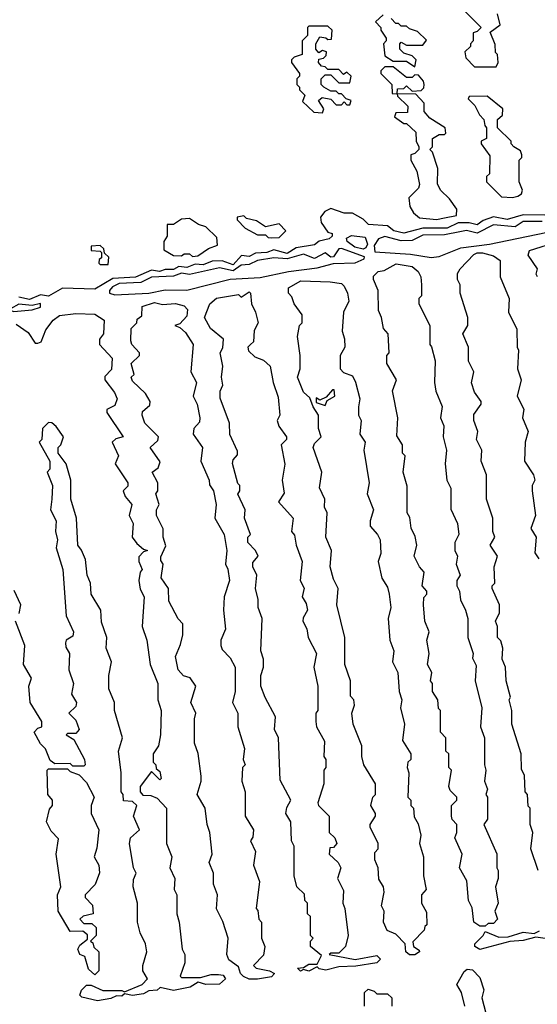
# Model space of a CAD drawing. Extents: x 2769579 to 2883812, y 684207 to 828660.
# Tile 105 of 256: x 2817899 to 2819807, y 709882 to 713514. Entities that reach past the tile are written whole.
import ezdxf

# ---------------------------------------------------------------- set-up
doc = ezdxf.new("R2010")
doc.units = 0

msp = doc.modelspace()

# ---------------------------------------------------------------- linework, layer by layer
at = {"layer": '0CON02XD'}
for points in [[(2819540, 713545), (2819600, 713485), (2819585, 713470), (2819570, 713465), (2819570, 713435), (2819560, 713425), (2819560, 713415), (2819540, 713395), (2819543, 713373), (2819575, 713340), (2819655, 713340)], [(2819238.3, 713531.7), (2819210, 713505), (2819230, 713485), (2819230, 713475), (2819250, 713445), (2819250, 713435), (2819240, 713425), (2819245, 713380), (2819275, 713360), (2819325, 713360), (2819355, 713340)], [(2819355, 713340), (2819360, 713365), (2819345, 713380), (2819315, 713390), (2819300, 713405), (2819300, 713425), (2819305, 713430), (2819325, 713420), (2819385, 713420), (2819398.3, 713438.3), (2819365, 713470), (2819335, 713480), (2819325, 713490), (2819305, 713490), (2819295, 713500), (2819285, 713500), (2819268.3, 713518.3)], [(2819655, 713340), (2819662.5, 713355), (2819660, 713385), (2819653, 713393), (2819651.7, 713421.7), (2819632.5, 713467.5), (2819670, 713495), (2819660, 713535)], [(2819015, 713170), (2819020, 713185), (2819000, 713215), (2819013, 713227), (2819045, 713220), (2819065, 713200), (2819085, 713200), (2819095, 713210), (2819105, 713200), (2819115, 713200), (2819120, 713215), (2819101.7, 713221.7), (2819085, 713240), (2819075, 713240), (2819065, 713250), (2819045, 713250), (2819020, 713265), (2819010, 713275), (2819010, 713295), (2819025, 713310), (2819045, 713310), (2819075, 713280), (2819115, 713280), (2819120, 713305), (2819105, 713320), (2819091.7, 713311.7), (2819075, 713330), (2819035, 713330), (2819025, 713340), (2819011.7, 713341.7), (2819000, 713355), (2819001.7, 713368.3), (2819018.3, 713371.7), (2819028.3, 713381.7), (2819030, 713395), (2819015, 713400), (2819001.7, 713391.7), (2818990, 713405), (2818990, 713425), (2819005, 713450), (2819027, 713447), (2819035, 713440), (2819048.3, 713441.7), (2819050, 713475), (2819035, 713490), (2818965, 713490), (2818960, 713485), (2818960, 713455), (2818940, 713435), (2818940, 713385), (2818910, 713375), (2818900, 713365), (2818900, 713355), (2818930, 713315), (2818930, 713305), (2818920, 713295), (2818920, 713275), (2818930, 713265), (2818930, 713255), (2818950, 713235), (2818941.7, 713211.7), (2818983, 713173), (2819015, 713170)], [(2819435, 712776.7), (2819465, 712782.5), (2819508.3, 712791.7), (2819510, 712815), (2819483, 712853), (2819450, 712885), (2819438.3, 712908.3), (2819440, 712965), (2819420, 713025), (2819410, 713035), (2819420, 713045), (2819420, 713075), (2819445, 713090), (2819465, 713090), (2819470, 713095), (2819467.5, 713115), (2819410.7, 713150.7), (2819390, 713175), (2819390, 713205), (2819358.3, 713238.3), (2819290, 713240), (2819291.7, 713258.3), (2819315, 713260), (2819325, 713270), (2819345, 713250), (2819378.3, 713251.7), (2819388.3, 713261.7), (2819390, 713275), (2819387, 713287), (2819368.3, 713308.3), (2819355, 713310), (2819345, 713300), (2819325, 713300), (2819275, 713340), (2819245, 713340), (2819230, 713325), (2819230, 713315), (2819270, 713275), (2819271.7, 713241.7), (2819290, 713240), (2819291.7, 713231.7), (2819330, 713195), (2819328.3, 713171.7), (2819285, 713170), (2819280, 713155), (2819315, 713130), (2819325, 713130), (2819358.3, 713098.3), (2819360, 713065), (2819370, 713045), (2819370, 713035), (2819355, 713020), (2819340, 713015), (2819340, 712995), (2819362.5, 712955), (2819372.5, 712905), (2819368.3, 712891.7), (2819333, 712857), (2819336.7, 712825), (2819350.7, 712800.7), (2819373, 712783), (2819435, 712776.7)], [(2819715, 712857.5), (2819735, 712862.5), (2819748.3, 712871.7), (2819752.5, 712885), (2819740, 712915), (2819740, 712995), (2819750, 713005), (2819750, 713015), (2819745, 713030), (2819720, 713045), (2819710, 713055), (2819710, 713065), (2819660, 713115), (2819660, 713145), (2819678.3, 713161.7), (2819680, 713185), (2819621.7, 713231.7), (2819555, 713230), (2819551.7, 713221.7), (2819577, 713197), (2819593, 713163), (2819610, 713145), (2819613, 713123), (2819620, 713115), (2819620, 713075), (2819600, 713065), (2819600, 713055), (2819631.7, 713011.7), (2819630, 712945), (2819620, 712935), (2819620, 712915), (2819675, 712860), (2819715, 712857.5)], [(2819835, 712792.5), (2819755, 712794.2), (2819695, 712776.2), (2819645, 712786.7), (2819607.1, 712772.9), (2819585, 712756.2), (2819555, 712764.2), (2819515, 712763.8), (2819475, 712744.3), (2819385, 712744.2), (2819315, 712726.2), (2819277.5, 712735), (2819255, 712753.3), (2819185, 712757.5), (2819165, 712777.5), (2819125, 712800), (2819095, 712800), (2819045, 712817.5), (2819023.6, 712806.4), (2819007.5, 712785), (2819010, 712765), (2819035, 712730), (2819050, 712725), (2819050, 712715), (2819040, 712705), (2819003, 712697), (2818985, 712683.3), (2818917.5, 712672.5), (2818885, 712651.1), (2818835, 712664), (2818810, 712655), (2818767.7, 712652.3), (2818745, 712640), (2818716.4, 712643.6)], [(2818535, 712640), (2818555, 712642.5), (2818595, 712670), (2818628.3, 712681.7), (2818625, 712710), (2818585, 712750), (2818558.3, 712758.3), (2818525, 712780), (2818495, 712777.5), (2818465, 712757.5), (2818441.7, 712758.3), (2818442.5, 712715), (2818430, 712695), (2818430, 712665), (2818465, 712643.3), (2818495, 712642.5), (2818505, 712650), (2818525, 712650), (2818535, 712640)], [(2818828.3, 712708.3), (2818855, 712710), (2818880, 712735), (2818855, 712760), (2818805, 712750), (2818771.7, 712771.7), (2818735, 712780), (2818725, 712790), (2818700, 712785), (2818700, 712775), (2818730, 712745), (2818775, 712720), (2818805, 712720), (2818815, 712710), (2818828.3, 712708.3)], [(2819825, 712769.4), (2819755, 712768.9), (2819725, 712750), (2819645, 712756.9), (2819585, 712725.6), (2819545.6, 712735.6), (2819520.5, 712730.5), (2819465, 712720), (2819385, 712718.9), (2819345, 712699.2), (2819305, 712697.5), (2819245, 712714), (2819221.2, 712705), (2819205, 712680), (2819207.5, 712657.5), (2819338.8, 712648.8), (2819415, 712636.2)], [(2819165, 712666.7), (2819133.8, 712675), (2819106.2, 712695), (2819103, 712707), (2819122, 712718), (2819171.7, 712711.7), (2819180.5, 712685), (2819175, 712671.4), (2819165, 712666.7)], [(2819415, 712636.2), (2819445, 712640), (2819525, 712672), (2819630, 712685), (2819874.2, 712735.8)], [(2818225, 712610), (2818227, 712637), (2818211.7, 712651.7), (2818208.3, 712668.3), (2818195, 712680), (2818161.7, 712678.3), (2818161.7, 712661.7), (2818195, 712660), (2818200, 712655), (2818200, 712635), (2818191.7, 712628.3), (2818190, 712615), (2818195, 712610), (2818225, 712610)], [(2818248.8, 712498.8), (2818375, 712504.2), (2818435, 712517.5), (2818515, 712516.2), (2818675, 712556.2), (2818785, 712562), (2818890, 712585), (2818995, 712598), (2819055, 712613.8), (2819135, 712616.2), (2819168.3, 712631.7), (2819169.3, 712639.3), (2819085, 712670), (2819075, 712668.8), (2819055, 712638.8), (2819045, 712638), (2819025, 712653.8), (2818985, 712632), (2818945, 712648.1), (2818885, 712631.1), (2818835, 712635.6), (2818775, 712625.6), (2818745, 712610.6), (2818715, 712608.6), (2818685, 712586.9), (2818635, 712598.1), (2818525, 712573.1), (2818495, 712578.1), (2818465, 712567.8), (2818385, 712564.3), (2818345, 712544.2), (2818265, 712540.6), (2818241.3, 712528.7), (2818230, 712515), (2818230, 712505), (2818248.8, 712498.8)], [(2819807.5, 712565), (2819802.5, 712575), (2819807.5, 712595), (2819772.5, 712645), (2819778.3, 712661.7), (2819887, 712697)], [(2818716.4, 712643.6), (2818685, 712609.4), (2818645, 712624.3), (2818607.7, 712622.3), (2818575, 712609.2), (2818545, 712611.2), (2818515, 712600), (2818485, 712602.5), (2818465, 712591.9), (2818435, 712591.9), (2818414.5, 712584.5), (2818385, 712589.2), (2818325, 712563.3), (2818241.7, 712558.3), (2818175, 712520), (2818056.8, 712523.2), (2818005, 712493.1), (2817975, 712498.1), (2817935, 712481.2), (2817895, 712490)], [(2819810, 710375), (2819782.5, 710455), (2819790, 710515), (2819780, 710545), (2819780, 710605), (2819772.5, 710612.5), (2819770, 710655), (2819762.5, 710665), (2819760, 710725), (2819748.3, 710748.3), (2819747.5, 710805), (2819712.5, 710915), (2819712.5, 710965), (2819702.5, 711005), (2819707.5, 711015), (2819692.5, 711075), (2819690, 711125), (2819677.5, 711155), (2819680, 711195), (2819671.7, 711221.7), (2819660, 711235), (2819660, 711275), (2819652.5, 711295), (2819667.5, 711325), (2819667.5, 711355), (2819640, 711415), (2819640, 711425), (2819650, 711435), (2819647.5, 711495), (2819660, 711535), (2819632.5, 711575), (2819650, 711605), (2819642.5, 711625), (2819642.5, 711675), (2819620, 711745), (2819620, 711835), (2819600, 711885), (2819602.5, 711925), (2819582.5, 711965), (2819587.5, 711995), (2819572.5, 712035), (2819573, 712057), (2819600, 712095), (2819600, 712105), (2819575, 712140), (2819563.6, 712173.6), (2819572.5, 712215), (2819553.6, 712253.6), (2819552.5, 712305), (2819532.5, 712355), (2819550, 712385), (2819550, 712415), (2819522.5, 712505), (2819522.5, 712535), (2819512.5, 712555), (2819513, 712577), (2819522.5, 712595), (2819573.1, 712646.9), (2819585, 712654), (2819605, 712654), (2819645, 712642.5), (2819670, 712625), (2819670, 712565), (2819702.5, 712485), (2819700, 712435), (2819731.7, 712371.7), (2819732.5, 712305), (2819737.5, 712295), (2819733.3, 712225), (2819747.5, 712185), (2819732.5, 712125), (2819757, 712077), (2819752.5, 712045), (2819772.5, 711995), (2819762.5, 711955), (2819760, 711885), (2819792.5, 711835), (2819797.5, 711815), (2819787.5, 711795), (2819787.5, 711775), (2819800, 711685), (2819783, 711637), (2819802.5, 711605), (2819797, 711547), (2819812.5, 711525)], [(2819615, 710170), (2819595, 710170), (2819572.5, 710185), (2819567, 710237), (2819552.5, 710265), (2819547, 710337), (2819520, 710385), (2819530, 710435), (2819502.5, 710495), (2819510, 710515), (2819510, 710545), (2819493, 710563), (2819490, 710575), (2819490, 710615), (2819510, 710635), (2819510, 710645), (2819485, 710670), (2819480, 710685), (2819490, 710745), (2819480, 710755), (2819480, 710805), (2819470, 710815), (2819470, 710865), (2819450, 710885), (2819450, 710965), (2819443, 710973), (2819440, 711005), (2819420, 711035), (2819420, 711065), (2819412.5, 711075), (2819417.5, 711105), (2819402.5, 711135), (2819407.5, 711175), (2819400, 711225), (2819407.5, 711255), (2819392.5, 711295), (2819387.5, 711355), (2819388.3, 711381.7), (2819400, 711395), (2819400, 711405), (2819382.5, 711425), (2819390, 711475), (2819372.5, 711495), (2819352.5, 711535), (2819362.5, 711575), (2819357, 711607), (2819341.7, 711638.3), (2819337, 711677), (2819327.5, 711695), (2819327, 711793), (2819312.5, 711845), (2819320, 711905), (2819310, 711915), (2819310, 711945), (2819288.3, 711978.3), (2819292.5, 712045), (2819272.5, 712145), (2819287.5, 712185), (2819252.5, 712245), (2819252.5, 712275), (2819260, 712285), (2819257.5, 712355), (2819240, 712375), (2819232.5, 712415), (2819220.7, 712440.7), (2819220, 712515), (2819202.5, 712555), (2819203, 712567), (2819220, 712585), (2819241.7, 712588.3), (2819287, 712613), (2819345, 712603.3), (2819367.5, 712585), (2819377.5, 712565), (2819380, 712535), (2819380, 712495), (2819370, 712485), (2819370, 712465), (2819410, 712385), (2819410, 712315), (2819417, 712307), (2819430, 712255), (2819427.5, 712175), (2819433, 712143), (2819456.4, 712086.4), (2819450, 712045), (2819462.5, 712015), (2819460, 711975), (2819472.5, 711925), (2819467.5, 711875), (2819473.3, 711815), (2819487.5, 711785), (2819488.3, 711708.3), (2819512.5, 711655), (2819517.5, 711615), (2819502.5, 711585), (2819502.5, 711555), (2819512.5, 711535), (2819507.5, 711505), (2819522.5, 711465), (2819510, 711445), (2819510, 711425), (2819520, 711405), (2819523, 711373), (2819542.5, 711335), (2819550, 711305), (2819550, 711235), (2819570, 711175), (2819568.3, 711158.3), (2819581.7, 711131.7), (2819577.5, 711075), (2819602.5, 710975), (2819597.5, 710905), (2819612.5, 710865), (2819612.5, 710765), (2819617.5, 710745), (2819612.5, 710705), (2819622.5, 710675), (2819617.5, 710655), (2819622.5, 710645), (2819622.5, 710565), (2819610, 710545), (2819657, 710437), (2819657.5, 710385), (2819662.5, 710375), (2819662.5, 710345), (2819652.5, 710315), (2819662.5, 710255), (2819650, 710225), (2819660, 710195), (2819645, 710180), (2819625, 710180), (2819615, 710170)], [(2819355, 710063.8), (2819335, 710063.8), (2819322.5, 710075), (2819320, 710105), (2819285, 710140), (2819253.6, 710153.6), (2819240, 710185), (2819242.5, 710225), (2819232.5, 710245), (2819242.5, 710295), (2819240, 710315), (2819223, 710343), (2819220, 710385), (2819207.5, 710415), (2819208.3, 710441.7), (2819220, 710455), (2819220, 710475), (2819190, 710535), (2819190, 710545), (2819210, 710575), (2819210, 710585), (2819192.5, 710615), (2819200, 710645), (2819210, 710655), (2819210, 710695), (2819167.5, 710765), (2819160, 710795), (2819160, 710835), (2819127.5, 710915), (2819122.5, 710955), (2819132.5, 710985), (2819130, 711005), (2819118.3, 711018.3), (2819117.5, 711075), (2819097.5, 711135), (2819097.5, 711235), (2819067.5, 711355), (2819072.5, 711415), (2819055, 711450), (2819042.5, 711495), (2819047.5, 711555), (2819027.5, 711605), (2819032.5, 711695), (2819022.5, 711715), (2819023.3, 711745), (2819003.6, 711786.4), (2819012.5, 711845), (2818980, 711935), (2818985, 711950), (2819010, 711975), (2819000, 712005), (2819000, 712055), (2818980, 712085), (2818968.3, 712118.3), (2818945, 712140), (2818922.5, 712195), (2818932.5, 712225), (2818932.5, 712275), (2818922.5, 712345), (2818930, 712385), (2818940, 712395), (2818940, 712425), (2818910, 712465), (2818901.7, 712491.7), (2818890, 712505), (2818890, 712525), (2818935, 712550), (2819043, 712547), (2819085, 712540), (2819095, 712530), (2819107.5, 712505), (2819112.5, 712475), (2819092.5, 712435), (2819087.5, 712365), (2819096.4, 712336.4), (2819097.5, 712305), (2819080, 712275), (2819080, 712225), (2819091.7, 712211.7), (2819125, 712200), (2819137, 712177), (2819152.5, 712115), (2819147.5, 712085), (2819147.5, 712055), (2819157.5, 712035), (2819152.5, 711985), (2819172.5, 711955), (2819167.5, 711925), (2819186.7, 711805), (2819180, 711765), (2819202.5, 711705), (2819190, 711665), (2819190, 711645), (2819217.5, 711615), (2819227.5, 711595), (2819230, 711545), (2819220, 711515), (2819233, 711453), (2819255, 711420), (2819260, 711395), (2819266.7, 711345), (2819256.7, 711305), (2819262.5, 711225), (2819277.5, 711185), (2819272.5, 711145), (2819292.5, 711105), (2819297.5, 711035), (2819307.5, 711005), (2819302.5, 710975), (2819317.5, 710915), (2819310, 710855), (2819340, 710805), (2819340, 710785), (2819330, 710775), (2819327.5, 710755), (2819332.5, 710735), (2819330, 710645), (2819340, 710635), (2819340, 710615), (2819350, 710605), (2819353, 710573), (2819367, 710547), (2819377.5, 710505), (2819372.5, 710475), (2819387.5, 710425), (2819387.5, 710355), (2819397.5, 710305), (2819380, 710285), (2819380, 710255), (2819398.3, 710221.7), (2819400, 710175), (2819391.7, 710168.3), (2819390, 710155), (2819348.3, 710111.7), (2819350, 710095), (2819371.7, 710081.7), (2819372.5, 710075), (2819355, 710063.8)], [(2818933.9, 710003.9), (2818922.5, 710015), (2818945, 710017.5), (2818965, 710030), (2818995, 710030), (2819011.7, 710061.7), (2818970, 710095), (2818970, 710115), (2818980, 710125), (2818970, 710135), (2818970, 710205), (2818960, 710215), (2818960, 710255), (2818950, 710265), (2818948.3, 710288.3), (2818920, 710315), (2818910, 710355), (2818910, 710465), (2818900, 710485), (2818897.5, 710555), (2818880, 710585), (2818883, 710607), (2818897.5, 710635), (2818858.3, 710708.3), (2818852.5, 710865), (2818837.5, 710895), (2818841.7, 710941.7), (2818803, 711013), (2818787.5, 711055), (2818787.5, 711095), (2818797.5, 711125), (2818797.5, 711155), (2818787.5, 711185), (2818792.5, 711305), (2818777.5, 711345), (2818777.5, 711375), (2818767.5, 711415), (2818772.5, 711465), (2818757.5, 711495), (2818758.3, 711511.7), (2818777.5, 711535), (2818767.5, 711555), (2818740, 711585), (2818740, 711605), (2818750, 711615), (2818727.5, 711675), (2818730, 711705), (2818703, 711763), (2818710, 711775), (2818710, 711795), (2818703, 711803), (2818683, 711877), (2818685, 711890), (2818701.7, 711908.3), (2818701.7, 711921.7), (2818673.6, 711983.6), (2818672.5, 712025), (2818637, 712117), (2818637, 712143), (2818647.5, 712165), (2818642.5, 712195), (2818647.5, 712235), (2818637.5, 712285), (2818647, 712303), (2818650, 712335), (2818602.5, 712375), (2818580, 712415), (2818600, 712465), (2818623.9, 712486.1), (2818705, 712500), (2818715, 712490), (2818745, 712510), (2818750, 712505), (2818752.5, 712465), (2818767.5, 712435), (2818777.5, 712395), (2818763, 712367), (2818760, 712325), (2818750, 712315), (2818740, 712305), (2818741.7, 712291.7), (2818765, 712270), (2818797, 712257), (2818822.5, 712235), (2818832.5, 712175), (2818851.7, 712121.7), (2818857.5, 712055), (2818847.5, 712035), (2818853.9, 712013.9), (2818882.5, 711975), (2818882.5, 711965), (2818862.5, 711945), (2818876.4, 711873.6), (2818866.7, 711815), (2818873, 711767), (2818852.5, 711735), (2818906.7, 711675), (2818900, 711625), (2818911.7, 711611.7), (2818917.5, 711575), (2818940, 711515), (2818932.5, 711445), (2818947, 711417), (2818940, 711385), (2818955, 711360), (2818960, 711335), (2818943, 711307), (2818942.5, 711295), (2818957, 711267), (2818962.5, 711235), (2818992.5, 711175), (2818982.5, 711125), (2818997.5, 711055), (2818997.5, 710965), (2818990, 710955), (2818990, 710925), (2818992.5, 710905), (2819021.7, 710851.7), (2819020, 710795), (2819027.5, 710785), (2819027.5, 710755), (2819020, 710745), (2819020, 710695), (2818997.5, 710625), (2819000, 710615), (2819040, 710575), (2819040, 710515), (2819060, 710495), (2819067.5, 710475), (2819055, 710460), (2819041.7, 710458.3), (2819040, 710435), (2819072.5, 710405), (2819082.5, 710385), (2819070, 710345), (2819091.7, 710301.7), (2819090, 710255), (2819097.5, 710235), (2819110, 710135), (2819100, 710095), (2819075, 710070), (2819045, 710070), (2819040, 710065), (2819135, 710046.7), (2819215, 710062), (2819228.3, 710048.3), (2819215, 710034), (2819137.3, 710022.7), (2819075, 710019.2), (2819027.5, 710007.5), (2819002.5, 710012.5), (2818995, 710020), (2818965, 710004.2), (2818945, 710010), (2818933.9, 710003.9)], [(2817877, 712437), (2817945, 712443.3), (2817975, 712452.5), (2817975, 712466.7), (2817945, 712458.8), (2817895, 712463.8), (2817865, 712447.5), (2817845, 712460), (2817820, 712455), (2817877, 712437)], [(2818775, 709974.3), (2818744.4, 709974.4), (2818723.9, 709983.9), (2818712.5, 709995), (2818705, 710020), (2818670, 710045), (2818662.5, 710065), (2818667.5, 710125), (2818647, 710187), (2818623.6, 710233.6), (2818627.5, 710285), (2818613.3, 710325), (2818612.5, 710365), (2818597.5, 710405), (2818607.5, 710435), (2818600, 710515), (2818590, 710545), (2818582.5, 710605), (2818553.3, 710655), (2818567.5, 710705), (2818567, 710723), (2818556.4, 710806.4), (2818542.5, 710845), (2818542.5, 710935), (2818547.5, 710955), (2818530, 710995), (2818547.5, 711055), (2818526.4, 711086.4), (2818503, 711093), (2818482.5, 711115), (2818472.5, 711165), (2818491.7, 711208.3), (2818500, 711245), (2818500, 711285), (2818483, 711303), (2818448.3, 711368.3), (2818447.5, 711415), (2818420, 711455), (2818427.5, 711505), (2818418.3, 711518.3), (2818418.3, 711531.7), (2818437, 711573), (2818427.5, 711605), (2818427.5, 711635), (2818402.5, 711685), (2818402.5, 711705), (2818412.5, 711725), (2818400, 711765), (2818407.5, 711775), (2818407.5, 711805), (2818387.5, 711845), (2818409.3, 711860.7), (2818417, 711883), (2818380, 711935), (2818408.3, 711961.7), (2818410, 711975), (2818360, 712025), (2818350, 712055), (2818351.7, 712068.3), (2818378.3, 712091.7), (2818380, 712105), (2818362.5, 712135), (2818315, 712180), (2818310, 712195), (2818320, 712205), (2818310, 712245), (2818340, 712275), (2818340, 712285), (2818312.5, 712315), (2818308.3, 712328.3), (2818310, 712375), (2818330, 712395), (2818331.7, 712408.3), (2818348.3, 712421.7), (2818350, 712455), (2818395, 712470), (2818425, 712462.5), (2818473, 712467), (2818505, 712457.5), (2818517.5, 712445), (2818515, 712420), (2818488.3, 712391.7), (2818470, 712385), (2818488.3, 712378.3), (2818509.3, 712359.3), (2818537.5, 712315), (2818530, 712215), (2818550, 712175), (2818537.5, 712125), (2818552.5, 712095), (2818562.5, 712045), (2818561.7, 712028.3), (2818540, 712005), (2818537.5, 711985), (2818572.5, 711935), (2818566.7, 711885), (2818597.5, 711815), (2818598.3, 711798.3), (2818612.5, 711775), (2818622.5, 711725), (2818617.5, 711675), (2818652.5, 711615), (2818662.5, 711555), (2818657.5, 711505), (2818666.4, 711486.4), (2818672.5, 711445), (2818652.5, 711385), (2818650, 711335), (2818657.5, 711265), (2818640, 711225), (2818640, 711205), (2818645, 711190), (2818675, 711160), (2818692.5, 711125), (2818692.5, 711035), (2818682.5, 710995), (2818702.5, 710955), (2818702.5, 710905), (2818727.5, 710825), (2818722.5, 710785), (2818730, 710765), (2818720, 710755), (2818717.5, 710705), (2818730, 710665), (2818730, 710575), (2818760, 710525), (2818758.3, 710498.3), (2818750, 710485), (2818767.5, 710445), (2818760, 710395), (2818782.5, 710335), (2818770, 710235), (2818777, 710227), (2818780, 710195), (2818790, 710185), (2818790, 710125), (2818802.5, 710095), (2818797, 710063), (2818760, 710025), (2818770, 710015), (2818820, 710005), (2818837.5, 709995), (2818827.3, 709982.7), (2818775, 709974.3)], [(2817885, 712390), (2817929.3, 712359.3), (2817955, 712320), (2817965, 712320), (2817977.5, 712325), (2817995, 712370), (2818022.5, 712405), (2818045, 712422.5), (2818105, 712430), (2818175, 712427.5), (2818210, 712405), (2818207.5, 712355), (2818192.5, 712335), (2818192.5, 712315), (2818240, 712265), (2818237, 712223), (2818213, 712197), (2818212.5, 712185), (2818248.3, 712138.3), (2818257.5, 712115), (2818249.3, 712090.7), (2818220, 712075), (2818220, 712065), (2818280, 711975), (2818253, 711967), (2818240, 711955), (2818262.5, 711905), (2818250, 711875), (2818297.5, 711805), (2818297, 711793), (2818280, 711775), (2818287.5, 711755), (2818312.5, 711725), (2818302.5, 711685), (2818316.7, 711655), (2818313.3, 711605), (2818330.7, 711580.7), (2818355, 711560), (2818370, 711555), (2818355, 711550), (2818338.3, 711531.7), (2818337.5, 711515), (2818350, 711485), (2818342.5, 711475), (2818337.5, 711445), (2818343, 711413), (2818357.5, 711385), (2818350, 711275), (2818367.5, 711225), (2818380, 711135), (2818407.5, 711065), (2818407.5, 711005), (2818420, 710965), (2818417.5, 710875), (2818410, 710835), (2818390, 710805), (2818390, 710775), (2818400, 710765), (2818401.7, 710751.7), (2818415, 710740), (2818420, 710715), (2818415, 710710), (2818385, 710740), (2818342.5, 710685), (2818342.5, 710665), (2818353, 710653), (2818381.7, 710651.7), (2818405, 710642.5), (2818440, 710605), (2818440, 710475), (2818460, 710425), (2818452.5, 710385), (2818470, 710345), (2818467.5, 710305), (2818477.5, 710285), (2818477.5, 710215), (2818486.7, 710185), (2818497.5, 710085), (2818507.5, 710065), (2818507.5, 710035), (2818490, 709985), (2818495, 709980), (2818565, 709980), (2818605, 709991.2), (2818631.7, 709991.7), (2818648.8, 709988.8), (2818656.7, 709975), (2818635, 709956), (2818585, 709954.2), (2818557, 709963), (2818527.5, 709945), (2818465, 709932.5), (2818416.7, 709943.3), (2818405, 709934), (2818375, 709931.2), (2818355, 709920), (2818315, 709914.2), (2818285, 709920), (2818275, 709912), (2818255, 709913.3), (2818235, 709902.5), (2818185, 709894.2)], [(2819025, 712090), (2819031.7, 712108.3), (2819060, 712125), (2819058.3, 712148.3), (2819051.7, 712148.3), (2819028.3, 712121.7), (2819005, 712110), (2818991.7, 712118.3), (2818991.7, 712101.7), (2819025, 712090)], [(2818185, 709894.2), (2818127.5, 709907.5), (2818120, 709915), (2818126.4, 709933.6), (2818145, 709952.5), (2818161.7, 709951.7), (2818205, 709932.5), (2818275, 709932.5), (2818285, 709927.5), (2818350, 709955), (2818370, 709975), (2818352.5, 710005), (2818352.5, 710025), (2818367.5, 710075), (2818362.5, 710105), (2818342.5, 710145), (2818332.5, 710185), (2818332.5, 710255), (2818316.7, 710315), (2818318.3, 710341.7), (2818327.5, 710365), (2818317.5, 710385), (2818303.3, 710475), (2818307.5, 710495), (2818340, 710525), (2818317.5, 710575), (2818330, 710615), (2818315, 710630), (2818281.7, 710631.7), (2818280, 710655), (2818272.5, 710665), (2818272.5, 710735), (2818263.3, 710815), (2818277.5, 710865), (2818247.5, 710965), (2818247.5, 710995), (2818227.5, 711045), (2818227.5, 711095), (2818237.5, 711145), (2818217.5, 711195), (2818220, 711235), (2818200.7, 711290.7), (2818197.5, 711335), (2818162.5, 711395), (2818160, 711435), (2818147.5, 711465), (2818141.7, 711521.7), (2818127, 711557), (2818112.5, 711575), (2818107.5, 711675), (2818087.5, 711745), (2818087.5, 711815), (2818070, 711875), (2818040, 711915), (2818040, 711935), (2818050, 711945), (2818060, 711975), (2818033, 712013), (2818017, 712027), (2818005, 712027.5), (2817982.5, 712005), (2817980, 711965), (2817970, 711955), (2818010, 711885), (2818010, 711855), (2818000, 711845), (2818020, 711795), (2818017.5, 711745), (2818012.5, 711705), (2818032.5, 711665), (2818030, 711625), (2818037.5, 711595), (2818032.5, 711565), (2818057.5, 711485), (2818070, 711315), (2818097.5, 711255), (2818095, 711240), (2818070, 711225), (2818067.5, 711215), (2818068.3, 711198.3), (2818082.5, 711175), (2818080, 711115), (2818097.5, 711065), (2818090, 711025), (2818107.5, 710995), (2818105, 710980), (2818080, 710955), (2818105, 710930), (2818117.5, 710895), (2818105, 710880), (2818075, 710880), (2818070, 710875), (2818098.3, 710858.3), (2818137.5, 710785), (2818140, 710765), (2818135, 710760), (2818095, 710760), (2818085, 710770), (2818028.3, 710768.3), (2818010.7, 710780.7), (2817993.6, 710823.6), (2817975, 710842.5), (2817952.5, 710885), (2817965, 710900), (2817980, 710905), (2817980, 710925), (2817937.5, 710995), (2817932.5, 711055), (2817942.5, 711085), (2817912.5, 711135), (2817917.5, 711205), (2817882.5, 711295)], [(2817897, 711323), (2817902.5, 711355), (2817878.3, 711408.3)], [(2818175, 709990), (2818151.7, 710011.7), (2818138.3, 710058.3), (2818120, 710065), (2818112.5, 710085), (2818120.7, 710099.3), (2818148.3, 710121.7), (2818148.3, 710138.3), (2818131.7, 710151.7), (2818085, 710150), (2818040, 710225), (2818037.5, 710285), (2818050, 710315), (2818032.5, 710435), (2818041.7, 710491.7), (2818015, 710520), (2817997.5, 710555), (2818008.3, 710601.7), (2818020, 710615), (2818020, 710635), (2818002.5, 710655), (2818000, 710745), (2818005, 710750), (2818075, 710750), (2818085, 710740), (2818118.3, 710728.3), (2818145, 710700), (2818172.5, 710645), (2818162.5, 710615), (2818162.5, 710585), (2818190, 710525), (2818183, 710457), (2818172.5, 710425), (2818190, 710395), (2818193, 710367), (2818177, 710323), (2818140, 710285), (2818140, 710275), (2818167, 710247), (2818170, 710215), (2818133, 710207), (2818120, 710195), (2818135, 710180), (2818165, 710180), (2818180, 710165), (2818180, 710135), (2818160, 710115), (2818168.3, 710108.3), (2818171.7, 710091.7), (2818190, 710075), (2818190, 710005), (2818175, 709990)], [(2819595, 710084.2), (2819576.7, 710095), (2819576.7, 710105), (2819607.5, 710135), (2819615, 710150), (2819665, 710128.8), (2819699.3, 710130.7), (2819755, 710147.5), (2819795, 710142.5), (2819815, 710152.5)], [(2819835.8, 710124.2), (2819800.7, 710129.3), (2819755, 710117.1), (2819705, 710113.3), (2819595, 710084.2)], [(2819540, 709875), (2819527.5, 709925), (2819510, 709955), (2819537, 710003), (2819548.3, 710011.7), (2819568.3, 710008.3), (2819595, 709980), (2819610, 709935), (2819602.5, 709905), (2819622.5, 709825)], [(2819170, 709875), (2819170, 709925), (2819183, 709937), (2819205, 709930), (2819215, 709920), (2819255, 709920), (2819270, 709905), (2819270, 709875)]]:
    msp.add_lwpolyline(points, dxfattribs=at)

doc.saveas('drawing.dxf')
